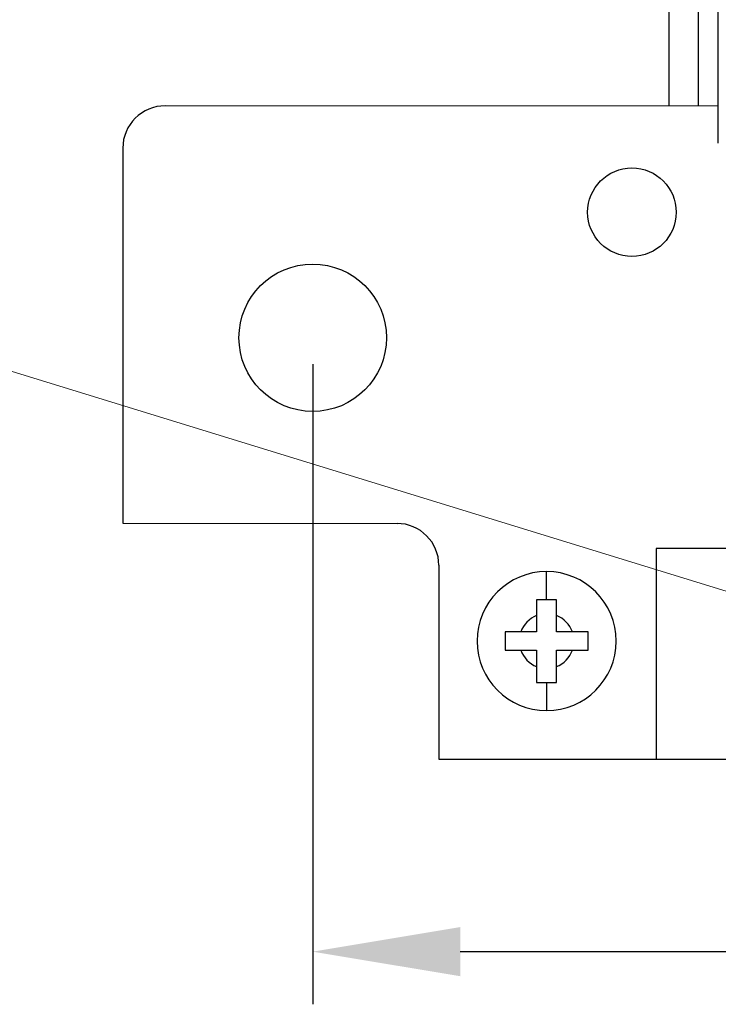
# Model space of a CAD drawing. Header units: millimetres. Extents: x 14 to 338, y 9 to 236.
# Tile 3 of 24: x 47 to 63, y 99 to 123. Entities that reach past the tile are written whole.
import ezdxf

# ---------------------------------------------------------------- set-up
doc = ezdxf.new("R2010")
doc.units = ezdxf.units.MM
doc.layers.add('DIM1', color=5, linetype='Continuous', lineweight=9)
doc.layers.add('PAD', color=86, linetype='Continuous', lineweight=0)
doc.styles.add('ROMANS', font='romans.shx', dxfattribs={"height": 3.5})
doc.styles.get("Standard").update_dxf_attribs({"font": 'arial.ttf'})
doc.dimstyles.new('ISO-25', dxfattribs={"dimtxt": 2.5, "dimasz": 3.5, "dimexe": 1.25, "dimexo": 0.625, "dimtad": 1, "dimtxsty": 'Standard', "dimcen": -2.5, "dimadec": 0, "dimazin": 0, "dimtfac": 1, "dimtmove": 0, "dimatfit": 3, "dimfxl": 1, "dimarcsym": 0})
doc.dimstyles.get("Standard").update_dxf_attribs({"dimtxt": 0.18, "dimasz": 0.18, "dimexe": 0.18, "dimexo": 0.0625, "dimgap": 0.09, "dimtad": 0, "dimtih": 1, "dimtoh": 1, "dimdec": 4, "dimzin": 0, "dimdsep": 46, "dimtxsty": 'Standard', "dimcen": 0.09, "dimadec": 0, "dimazin": 0, "dimtfac": 1, "dimtdec": 4, "dimtofl": 0, "dimtmove": 0, "dimatfit": 3, "dimfxl": 1, "dimtolj": 1, "dimtzin": 0, "dimarcsym": 0})

# ---------------------------------------------------------------- blocks, each defined once
blk = doc.blocks.new('*D23')
at = {"layer": 'Defpoints', "color": 0}
for p in [(53.531, 114.969), (161.531, 114.969), (161.531, 100.396)]:
    blk.add_point(p, dxfattribs=at)
at = {"layer": 'PAD', "color": 0, "lineweight": -2}
for p, q in [((53.531, 114.344), (53.531, 99.146)), ((161.531, 114.344), (161.531, 99.146)), ((57.031, 100.396), (158.031, 100.396))]:
    blk.add_line(p, q, dxfattribs=at)
at = {"layer": 'PAD', "color": 0}
for points in [[(57.031, 100.98), (57.031, 99.813), (53.531, 100.396)], [(158.031, 99.813), (158.031, 100.98), (161.531, 100.396)]]:
    blk.add_solid(points, dxfattribs=at)
at = {"layer": 'PAD', "color": 0, "insert": (107.531, 102.298), "char_height": 2.5, "attachment_point": 5}
blk.add_mtext('108', dxfattribs=at)

msp = doc.modelspace()

# ---------------------------------------------------------------- linework, layer by layer
at = {"color": 7, "linetype": 'Continuous', "lineweight": 25}
for p, q in [((63.155, 120.47), (63.155, 130.539)), ((63.155, 120.47), (50.031, 120.476)), ((63.155, 119.589), (63.155, 120.589)), ((63.155, 120.589), (63.155, 120.589)), ((63.155, 120.47), (63.155, 120.589)), ((49.024, 119.469), (49.024, 110.569)), ((49.024, 110.569), (55.531, 110.562)), ((61.679, 109.969), (61.679, 104.969)), ((89.679, 109.969), (61.679, 109.969)), ((56.524, 109.569), (56.524, 104.969)), ((59.081, 108.749), (59.081, 109.419)), ((58.843, 108.749), (58.843, 108.374)), ((59.319, 108.374), (59.319, 108.749)), ((58.843, 108.374), (58.843, 107.987)), ((59.319, 107.987), (59.319, 108.374)), ((58.095, 107.987), (58.095, 107.551)), ((58.469, 107.987), (58.095, 107.987)), ((58.843, 107.987), (58.469, 107.987)), ((59.693, 107.987), (59.319, 107.987)), ((60.067, 107.987), (59.693, 107.987)), ((60.067, 107.551), (60.067, 107.987)), ((58.095, 107.551), (58.095, 107.551)), ((58.095, 107.551), (58.843, 107.551)), ((58.095, 107.551), (58.469, 107.551)), ((58.469, 107.551), (58.843, 107.551)), ((58.843, 107.551), (58.843, 107.551)), ((58.843, 107.551), (58.843, 107.164)), ((59.319, 107.551), (59.693, 107.551)), ((59.319, 107.551), (59.319, 107.551)), ((59.319, 107.551), (60.067, 107.551)), ((59.319, 107.164), (59.319, 107.551)), ((59.693, 107.551), (60.067, 107.551)), ((60.067, 107.551), (60.067, 107.551)), ((58.843, 107.164), (58.843, 106.789)), ((59.319, 106.789), (59.319, 107.164)), ((58.843, 106.789), (58.843, 106.789)), ((59.081, 106.789), (59.081, 106.119)), ((59.319, 106.789), (59.319, 106.789)), ((56.524, 104.969), (158.531, 104.962)), ((61.679, 104.969), (89.679, 104.969))]:
    msp.add_line(p, q, dxfattribs=at)
for centre, radius in [((61.105, 117.95), 1.05), ((53.531, 114.969), 1.75)]:
    msp.add_circle(centre, radius, dxfattribs=at)
for centre, radius, start, end in [((50.031, 119.469), 1.007, 90.0125, 179.9858), ((55.531, 109.568), 0.993, 0.0261, 89.9739), ((59.081, 107.769), 1.65, 90, 270), ((59.081, 107.769), 1.65, 270, 90), ((59.081, 107.769), 0.65, 111.4421, 160.3962), ((59.081, 107.769), 0.65, 19.6038, 68.5579), ((59.081, 107.769), 0.65, 199.6038, 248.5579), ((59.081, 107.769), 0.65, 291.4421, 340.3962)]:
    msp.add_arc(centre, radius, start, end, dxfattribs=at)
for points, knots in [([(59.081, 108.749), (59.036, 108.749), (58.957, 108.749), (58.878, 108.749), (58.843, 108.749)], [0, 0, 0, 0, 0.560985, 1, 1, 1, 1]), ([(59.319, 108.749), (59.274, 108.749), (59.195, 108.749), (59.116, 108.749), (59.081, 108.749)], [0, 0, 0, 0, 0.5590095, 1, 1, 1, 1]), ([(58.843, 106.789), (58.888, 106.789), (58.967, 106.789), (59.046, 106.789), (59.081, 106.789)], [0, 0, 0, 0, 0.55901, 1, 1, 1, 1]), ([(59.081, 106.789), (59.125, 106.789), (59.205, 106.789), (59.284, 106.789), (59.319, 106.789)], [0, 0, 0, 0, 0.560985, 1, 1, 1, 1])]:
    msp.add_open_spline(points, degree=3, knots=knots, dxfattribs=at)
at = {"layer": 'DIM1', "linetype": 'Continuous', "lineweight": 25}
for p, q in [((61.982, 123.829), (61.982, 120.47)), ((62.682, 120.47), (62.682, 123.829))]:
    msp.add_line(p, q, dxfattribs=at)

# ---------------------------------------------------------------- dimensions: what is measured, and where the dimension line sits
at = {"layer": 'PAD'}
dim = msp.add_linear_dim(base=(161.531, 100.396), p1=(53.531, 114.969), p2=(161.531, 114.969), dimstyle='ISO-25', dxfattribs=at)
dim.commit()
dim.dimension.update_dxf_attribs({"geometry": '*D23', "text_midpoint": (107.531, 100.396), "dimtype": 160})

# ---------------------------------------------------------------- leaders
at = {"layer": 'PAD', "lineweight": 0}
msp.add_leader([(68.194, 107.46), (41.074, 115.805)], dimstyle='Standard', override={"dimasz": 3.5, "dimexe": 5.346, "dimexo": 1.85625, "dimgap": 0.09, "dimtad": 0, "dimtih": 1, "dimtoh": 1, "dimdec": 4, "dimdsep": 0, "dimtxsty": 'ROMANS', "dimcen": 2.673, "dimtdec": 4, "dimlwd": 0, "dimlwe": 0}, dxfattribs=at)

doc.saveas('drawing.dxf')
